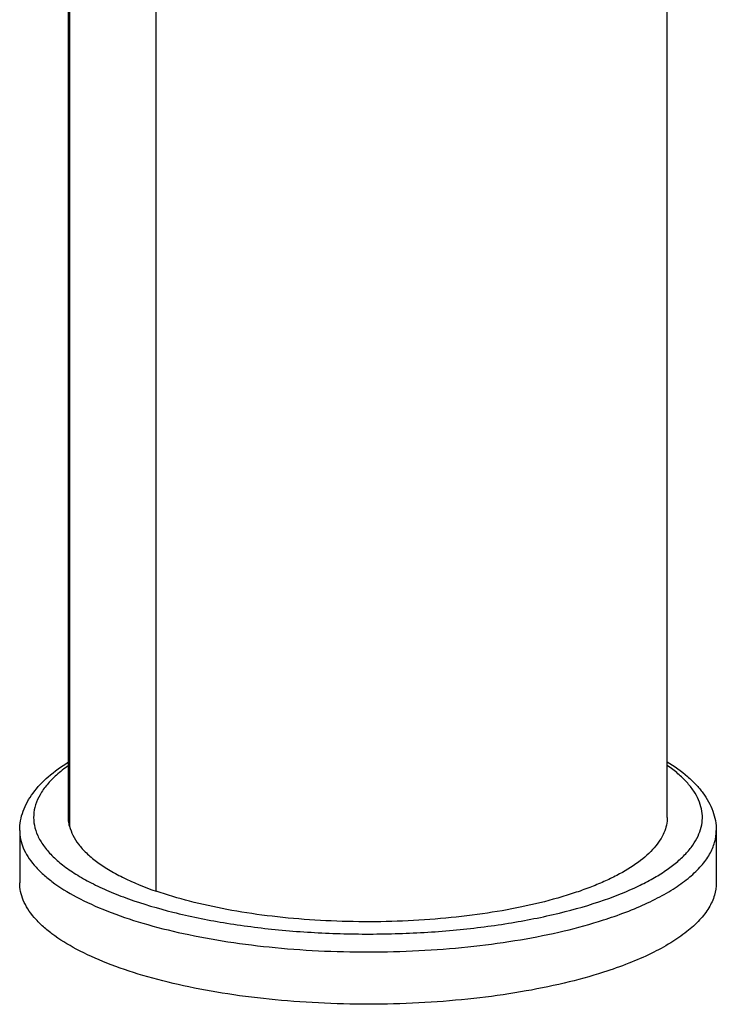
# Model space of a CAD drawing. Header units: millimetres. Extents: x 127 to 441, y 4 to 432.
# Tile 2 of 7: x 248 to 298, y 4 to 74. Entities that reach past the tile are written whole.
import ezdxf

# ---------------------------------------------------------------- set-up
doc = ezdxf.new("R2010")
doc.units = ezdxf.units.MM
doc.header["$LTSCALE"] = 30.734
doc.layers.get('0').update_dxf_attribs({"linetype": 'CONTINUOUS'})

msp = doc.modelspace()

# ---------------------------------------------------------------- linework, layer by layer
at = {"color": 7, "linetype": 'CONTINUOUS'}
for p, q in [((251.56, 17.237), (251.56, 138.637)), ((294.533, 17.239), (294.533, 94.661)), ((248.057, 16.297), (248.057, 12.548)), ((298.057, 16.297), (298.057, 12.548))]:
    msp.add_line(p, q, dxfattribs=at)
at = {"color": 9, "linetype": 'CONTINUOUS'}
for p, q in [((251.636, 138.005), (251.636, 16.608)), ((257.854, 11.942), (257.854, 94.912))]:
    msp.add_line(p, q, dxfattribs=at)
msp.add_arc((280.245, 40.261), 31.9, 287.73345, 289.19725, dxfattribs=at)
at = {"color": 7, "linetype": 'CONTINUOUS'}
for points, knots in [([(248.057, 16.297), (248.057, 16.533), (248.1, 17.007), (248.29, 17.699), (248.596, 18.365), (249.156, 19.229), (250.124, 20.233), (251.047, 20.895), (251.554, 21.212)], [0, 0, 0, 0, 0.112323, 0.225437, 0.34102, 0.460202, 0.714992, 1, 1, 1, 1]), ([(294.535, 21.228), (295.045, 20.91), (295.763, 20.398), (296.589, 19.612), (297.1, 19.009), (297.515, 18.373), (297.822, 17.705), (298.014, 17.01), (298.057, 16.534), (298.057, 16.297)], [0, 0, 0, 0, 0.285133, 0.415957, 0.540245, 0.659349, 0.774835, 0.887773, 1, 1, 1, 1]), ([(251.636, 16.608), (251.623, 16.66), (251.579, 16.867), (251.56, 17.079), (251.56, 17.237)], [0, 0, 0, 0, 0.252894, 1, 1, 1, 1]), ([(294.533, 17.239), (294.533, 17.054), (294.493, 16.677), (294.312, 16.12), (294.016, 15.573), (293.442, 14.826), (292.418, 13.937), (291.158, 13.183), (289.968, 12.612), (288.949, 12.192), (287.845, 11.799), (286.228, 11.303), (284.033, 10.771), (281.224, 10.284), (278.239, 9.943), (275.142, 9.758), (272.001, 9.731), (268.882, 9.864), (265.852, 10.153), (262.977, 10.592), (260.318, 11.172), (258.642, 11.668), (257.856, 11.942)], [0, 0, 0, 0, 0.014023, 0.028577, 0.04413, 0.061046, 0.099857, 0.146161, 0.172195, 0.200093, 0.229781, 0.261162, 0.328519, 0.401077, 0.477551, 0.556528, 0.636519, 0.716004, 0.793478, 0.867498, 0.936728, 1, 1, 1, 1]), ([(251.639, 16.608), (251.693, 16.383), (251.866, 15.926), (252.28, 15.279), (252.852, 14.652), (253.577, 14.047), (254.449, 13.467), (255.861, 12.701), (257.031, 12.229), (257.856, 11.942)], [0, 0, 0, 0, 0.086209, 0.180264, 0.284805, 0.401532, 0.531362, 0.674581, 1, 1, 1, 1]), ([(289.961, 6.128), (289.029, 5.83), (287.057, 5.292), (283.947, 4.671), (280.612, 4.21), (277.121, 3.919), (273.545, 3.806), (269.959, 3.871), (266.437, 4.114), (263.053, 4.529), (259.875, 5.109), (256.969, 5.839), (254.394, 6.705), (252.201, 7.689), (250.663, 8.63), (249.681, 9.437), (249.098, 10.034), (248.638, 10.646), (248.305, 11.271), (248.103, 11.906), (248.057, 12.337), (248.057, 12.548)], [0, 0, 0, 0, 0.065024, 0.135602, 0.210561, 0.288585, 0.368264, 0.448142, 0.526757, 0.602683, 0.674573, 0.741209, 0.801556, 0.854833, 0.90063, 0.920765, 0.939156, 0.955969, 0.97146, 0.985987, 1, 1, 1, 1]), ([(298.057, 12.548), (298.057, 12.245), (297.96, 11.612), (297.536, 10.702), (296.851, 9.824), (295.918, 8.983), (294.746, 8.183), (293.345, 7.43), (291.731, 6.731), (290.572, 6.323), (289.961, 6.128)], [0, 0, 0, 0, 0.083424, 0.172914, 0.27322, 0.387372, 0.516945, 0.662468, 0.823733, 1, 1, 1, 1])]:
    msp.add_open_spline(points, degree=3, knots=knots, dxfattribs=at)
at = {"color": 9, "linetype": 'CONTINUOUS'}
for points, knots in [([(251.555, 20.951), (251.258, 20.742), (250.715, 20.319), (250.023, 19.622), (249.507, 18.903), (249.173, 18.163), (249.03, 17.409), (249.084, 16.651), (249.331, 15.904), (249.764, 15.175), (250.376, 14.467), (251.16, 13.784), (252.111, 13.129), (253.222, 12.506), (254.484, 11.919), (256.424, 11.166), (259.164, 10.361), (262.77, 9.629), (266.691, 9.125), (270.805, 8.863), (274.989, 8.853), (279.113, 9.096), (283.052, 9.582), (286.686, 10.297), (288.966, 10.949), (290.027, 11.319)], [0, 0, 0, 0, 0.022292, 0.042263, 0.060178, 0.076475, 0.091789, 0.10691, 0.122665, 0.139771, 0.158756, 0.179959, 0.203567, 0.22965, 0.258194, 0.289122, 0.357562, 0.433553, 0.515235, 0.600472, 0.686972, 0.772389, 0.854422, 0.930922, 1, 1, 1, 1]), ([(290.027, 11.319), (290.853, 11.607), (292.033, 12.077), (293.478, 12.824), (294.399, 13.39), (295.192, 13.979), (295.852, 14.59), (296.375, 15.218), (296.758, 15.863), (296.995, 16.521), (297.082, 17.187), (297.017, 17.854), (296.8, 18.513), (296.438, 19.16), (295.935, 19.791), (295.294, 20.404), (294.803, 20.781), (294.537, 20.966)], [0, 0, 0, 0, 0.182602, 0.264298, 0.339395, 0.407936, 0.470169, 0.526604, 0.578084, 0.625853, 0.671557, 0.71712, 0.764484, 0.815348, 0.871014, 0.932381, 1, 1, 1, 1]), ([(248.057, 16.297), (248.057, 16.086), (248.103, 15.656), (248.305, 15.02), (248.638, 14.395), (249.098, 13.783), (249.681, 13.186), (250.663, 12.379), (252.201, 11.439), (254.394, 10.454), (256.969, 9.588), (259.875, 8.858), (263.053, 8.279), (266.437, 7.863), (269.959, 7.62), (273.545, 7.555), (277.121, 7.669), (280.612, 7.959), (283.947, 8.42), (287.057, 9.042), (289.029, 9.579), (289.961, 9.877)], [0, 0, 0, 0, 0.014013, 0.02854, 0.044031, 0.060844, 0.079235, 0.09937, 0.145167, 0.198444, 0.258791, 0.325427, 0.397317, 0.473243, 0.551858, 0.631736, 0.711415, 0.789439, 0.864398, 0.934976, 1, 1, 1, 1]), ([(290.734, 10.135), (291.29, 10.329), (292.343, 10.731), (293.807, 11.412), (295.074, 12.14), (296.133, 12.909), (296.975, 13.713), (297.591, 14.549), (297.97, 15.413), (298.057, 16.01), (298.057, 16.297)], [0, 0, 0, 0, 0.174784, 0.334681, 0.47915, 0.608172, 0.722423, 0.823568, 0.914594, 1, 1, 1, 1])]:
    msp.add_open_spline(points, degree=3, knots=knots, dxfattribs=at)

doc.saveas('drawing.dxf')
